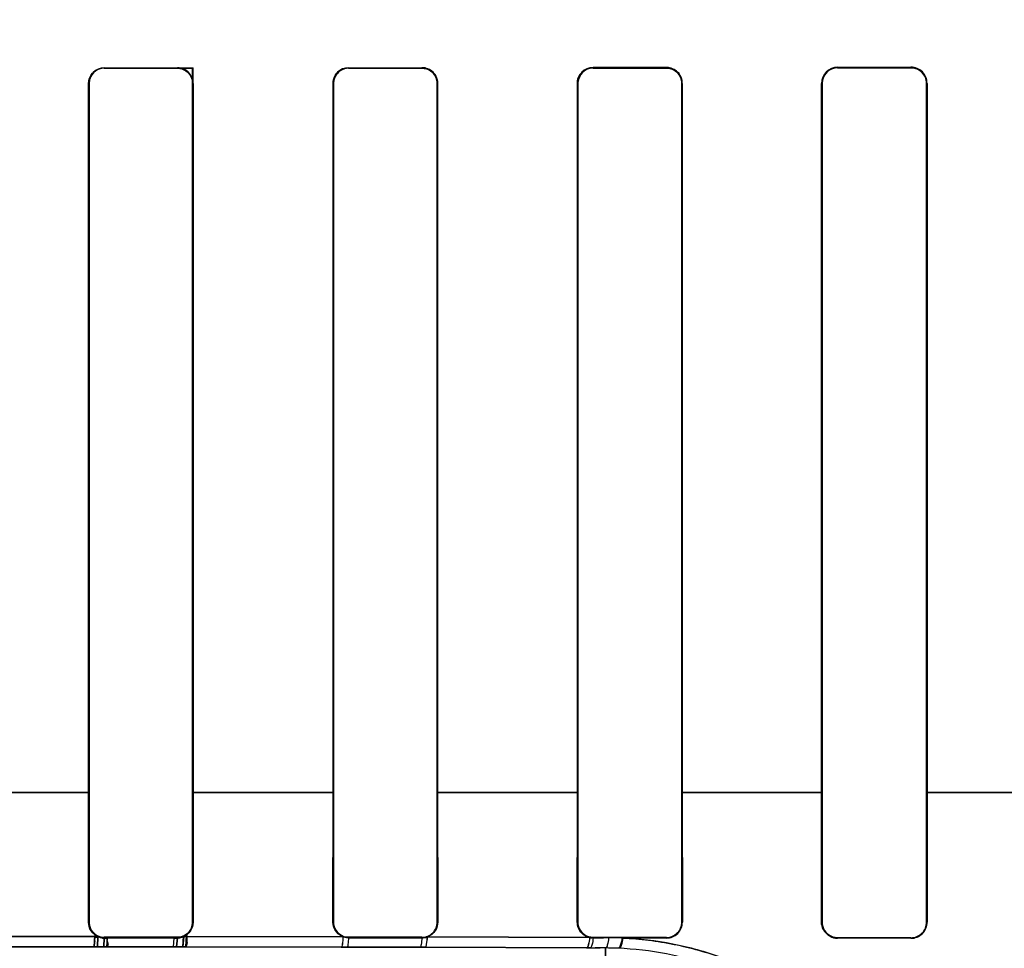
# Model space of a CAD drawing. Header units: millimetres. Extents: x 0 to 297, y 0 to 210.
# Tile 160 of 256: x 58.906 to 59.087, y 157.532 to 157.703. Entities that reach past the tile are written whole.
import ezdxf

# ---------------------------------------------------------------- set-up
doc = ezdxf.new("R2010")
doc.units = ezdxf.units.MM
doc.header["$LTSCALE"] = 16.335
doc.layers.get('0').update_dxf_attribs({"linetype": 'CONTINUOUS'})
for name, color, linetype in [('AXES_REF', 7, 'CONTINUOUS'), ('INTFCLR_1', 7, 'CONTINUOUS'), ('INTFCLR_72935', 7, 'CONTINUOUS')]:
    doc.layers.add(name, color=color, linetype=linetype)

msp = doc.modelspace()

# ---------------------------------------------------------------- linework, layer by layer
at = {"color": 7, "linetype": 'Continuous'}
for radius in [8.7262453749, 8.7255, 8.6696226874]:
    msp.add_circle((57.5376079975, 154.4105885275), radius, dxfattribs=at)
msp.add_arc((57.5376079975, 154.4105885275), 8.64, 278.2771290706, 261.7228709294, dxfattribs=at)
at = {"layer": 'AXES_REF', "color": 9, "linetype": 'Continuous'}
for radius in [7.9600610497, 5.3357191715]:
    msp.add_circle((57.5376079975, 154.4105885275), radius, dxfattribs=at)
at = {"layer": 'INTFCLR_1', "color": 9, "linetype": 'Continuous'}
for p, q in [((59.0566096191, 157.6940240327), (59.0566096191, 157.693924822)), ((59.0701096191, 157.6939405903), (59.0701096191, 157.6940408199)), ((58.9216096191, 157.6939381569), (58.9216096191, 157.6938438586)), ((58.9351096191, 157.6938459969), (58.9351096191, 157.6939404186)), ((58.9666096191, 157.6939510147), (58.9666096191, 157.6938560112)), ((58.9801096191, 157.6938624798), (58.9801096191, 157.6939578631)), ((59.0116096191, 157.6939793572), (59.0116096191, 157.6938827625)), ((59.0251096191, 157.6938937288), (59.0251096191, 157.6939909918)), ((58.9188417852, 157.6910757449), (58.918747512, 157.6910757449)), ((58.937974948, 157.6910757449), (58.9378804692, 157.6910757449)), ((58.9638305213, 157.6910757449), (58.9637356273, 157.6910757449)), ((58.9829933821, 157.6910757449), (58.9828978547, 157.6910757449)), ((59.00880470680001, 157.6910757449), (59.0087083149, 157.6910757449)), ((59.02802757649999, 157.6910757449), (59.02793007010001, 157.6910757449)), ((59.0537636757, 157.6910757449), (59.05366477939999, 157.6910757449)), ((59.0730786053, 157.6910757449), (59.0729780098, 157.6910757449)), ((58.9188499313, 157.5605738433), (58.8928572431, 157.5605738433)), ((58.9638346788, 157.5605738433), (58.93787610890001, 157.5605738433)), ((59.00880399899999, 157.5605738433), (58.9828994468, 157.5605738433)), ((59.05376378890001, 157.5605738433), (59.0279298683, 157.5605738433)), ((59.0987077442, 157.5605738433), (59.0729778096, 157.5605738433)), ((58.91873627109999, 157.5367195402), (58.91883320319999, 157.5367195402)), ((58.9378890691, 157.5367195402), (58.937986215, 157.5367195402)), ((58.9637243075, 157.5367195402), (58.96382188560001, 157.5367195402)), ((58.9829065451, 157.5367195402), (58.98300478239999, 157.5367195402)), ((59.0086968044, 157.5367195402), (59.0087959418, 157.5367195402)), ((59.0279389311, 157.5367195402), (59.02803922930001, 157.5367195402)), ((59.0536529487, 157.5367195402), (59.05375469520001, 157.5367195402)), ((59.0729871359, 157.5367195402), (59.0730906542, 157.5367195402)), ((58.8912797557, 157.5340928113), (58.9204396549, 157.5340928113)), ((58.9216096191, 157.5339406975), (58.9216096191, 157.5338429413)), ((58.9351096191, 157.5338406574), (58.9351096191, 157.533938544)), ((58.93624825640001, 157.5340754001), (58.96557031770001, 157.5340240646)), ((58.9666096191, 157.5339284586), (58.9666096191, 157.5338299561)), ((58.9801096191, 157.5338230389), (58.9801096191, 157.5339219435)), ((58.9810606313, 157.5339832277), (59.0109522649, 157.5338769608)), ((59.0116096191, 157.5339015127), (59.0116096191, 157.5338013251)), ((59.0251096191, 157.5337895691), (59.0251096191, 157.5338904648)), ((59.0566096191, 157.5338591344), (59.0566096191, 157.5337561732)), ((59.0701096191, 157.5337391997), (59.0701096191, 157.5338432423)), ((58.9203653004, 157.5321841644), (58.8913539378, 157.5321841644)), ((58.93495282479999, 157.5321723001), (58.9215253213, 157.5321837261)), ((58.9652393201, 157.5321210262), (58.93607977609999, 157.5321708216)), ((58.9662816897, 157.5321187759), (58.9652393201, 157.5321210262)), ((58.979707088, 157.5320841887), (58.9662816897, 157.5321187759)), ((58.9806438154, 157.5320814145), (58.979707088, 157.5320841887)), ((59.0103699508, 157.5319783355), (58.9806438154, 157.5320814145)), ((59.0110291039, 157.5319756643), (59.0103699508, 157.5319783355)), ((59.0138596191, 157.5319638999), (59.01197304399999, 157.5319717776)), ((59.0138596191, 157.5319638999), (59.0138596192, 157.5225216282))]:
    msp.add_line(p, q, dxfattribs=at)
at = {"layer": 'INTFCLR_1', "color": 6, "linetype": 'Continuous'}
for p, q in [((59.0251096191, 157.6939909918), (59.0116096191, 157.6939793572)), ((58.918747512, 157.5605757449), (58.918747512, 157.691075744)), ((58.9188417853, 157.5605757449), (58.9188417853, 157.6910757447)), ((58.9378804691, 157.6910757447), (58.9378804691, 157.5605757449)), ((58.937974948, 157.691075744), (58.937974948, 157.5605757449)), ((58.9637356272, 157.5605757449), (58.9637356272, 157.691075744)), ((58.96383052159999, 157.5605757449), (58.96383052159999, 157.6910757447)), ((58.9828978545, 157.6910757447), (58.9828978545, 157.5605757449)), ((58.98299338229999, 157.691075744), (58.98299338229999, 157.5605757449)), ((59.008708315, 157.5605757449), (59.008708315, 157.691075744)), ((59.00880470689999, 157.5605757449), (59.00880470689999, 157.6910757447)), ((59.02793007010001, 157.6910757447), (59.02793007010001, 157.5605757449)), ((59.0280275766, 157.691075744), (59.0280275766, 157.5605757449)), ((59.0536647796, 157.5605757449), (59.0536647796, 157.691075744)), ((59.0537636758, 157.5605757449), (59.0537636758, 157.6910757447)), ((59.0729780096, 157.6910757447), (59.0729780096, 157.5605757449)), ((59.0730786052, 157.691075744), (59.0730786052, 157.5605757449)), ((58.9187362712, 157.5367195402), (58.918747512, 157.560575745)), ((58.91883320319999, 157.5367195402), (58.9188417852, 157.560575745)), ((58.9378804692, 157.560575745), (58.9378890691, 157.5367195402)), ((58.937974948, 157.560575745), (58.937986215, 157.5367195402)), ((58.9637243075, 157.5367195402), (58.9637356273, 157.560575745)), ((58.96382188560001, 157.5367195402), (58.9638305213, 157.560575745)), ((58.9828978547, 157.560575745), (58.9829065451, 157.5367195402)), ((58.9829933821, 157.560575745), (58.98300478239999, 157.5367195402)), ((59.0086968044, 157.5367195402), (59.0087083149, 157.560575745)), ((59.0087959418, 157.5367195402), (59.00880470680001, 157.560575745)), ((59.02793007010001, 157.560575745), (59.0279389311, 157.5367195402)), ((59.02802757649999, 157.560575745), (59.02803922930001, 157.5367195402)), ((59.0536529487, 157.5367195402), (59.05366477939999, 157.560575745)), ((59.05375469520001, 157.5367195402), (59.0537636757, 157.560575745)), ((59.0729780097, 157.560575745), (59.0729871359, 157.5367195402)), ((59.0730786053, 157.560575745), (59.0730906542, 157.5367195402)), ((58.9351096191, 157.533938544), (58.9216096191, 157.5339406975)), ((58.9216096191, 157.5338429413), (58.9351096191, 157.5338406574)), ((58.9655703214, 157.5340240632), (58.96660961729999, 157.5338299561)), ((58.9801096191, 157.5339219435), (58.9666096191, 157.5339284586)), ((58.9666096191, 157.5338299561), (58.9801096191, 157.5338230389)), ((59.0251096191, 157.5338904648), (59.0116096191, 157.5339015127)), ((59.0116096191, 157.5338013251), (59.0135080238, 157.5337997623)), ((59.01705743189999, 157.5337967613), (59.0144565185, 157.5337989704)), ((59.0251096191, 157.5337895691), (59.01705743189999, 157.5337967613)), ((59.0701096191, 157.5338432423), (59.0566096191, 157.5338591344)), ((59.0701096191, 157.5337391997), (59.0566096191, 157.5337561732))]:
    msp.add_line(p, q, dxfattribs=at)
at = {"layer": 'INTFCLR_1', "color": 7, "linetype": 'Continuous'}
for p, q in [((58.9198359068, 157.5342826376), (58.9197159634, 157.5321843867)), ((58.9203653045, 157.5321841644), (58.9204461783, 157.5340891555)), ((58.9216096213, 157.5338429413), (58.92152532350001, 157.5321837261)), ((58.9221054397, 157.5321834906), (58.9222344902, 157.5337741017)), ((58.9344237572, 157.533758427), (58.9343141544, 157.5321731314)), ((58.9349528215, 157.5321723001), (58.9351096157, 157.5338406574)), ((58.93624825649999, 157.5340754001), (58.9360797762, 157.5321708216)), ((58.9366432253, 157.5321700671), (58.9367787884, 157.5342452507)), ((58.9197159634, 157.5321843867), (58.92139658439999, 157.5321838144)), ((58.9215253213, 157.5321837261), (58.9203653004, 157.5321841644)), ((58.9343141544, 157.5321731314), (58.9366432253, 157.5321700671)), ((58.93607977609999, 157.5321708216), (58.93495282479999, 157.5321723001))]:
    msp.add_line(p, q, dxfattribs=at)
for points in [[(58.9204461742, 157.5340891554), (58.9205695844, 157.5340378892), (58.9206951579, 157.5339924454), (58.9208226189, 157.5339529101), (58.9209517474, 157.5339193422), (58.9210822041, 157.5338918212), (58.9212135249, 157.5338704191), (58.9213453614, 157.5338551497), (58.9214774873, 157.5338459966), (58.9216096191, 157.5338429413)], [(58.9351096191, 157.5338406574), (58.9352396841, 157.5338435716), (58.9353694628, 157.5338523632), (58.9354986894, 157.5338670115), (58.9356270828, 157.5338874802), (58.9357543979, 157.533913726), (58.9358804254, 157.5339457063), (58.936004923, 157.5339833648), (58.9361276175, 157.5340266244), (58.93624825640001, 157.5340754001)], [(59.0554695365, 157.5339860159), (59.0555910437, 157.5339382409), (59.0557146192, 157.5338958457), (59.0558400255, 157.5338589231), (59.0559672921, 157.5338274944), (59.0560959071, 157.5338017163), (59.05622479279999, 157.5337817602), (59.05635340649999, 157.5337675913), (59.0564817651, 157.5337590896), (59.0566096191, 157.5337561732)]]:
    msp.add_lwpolyline(points, dxfattribs=at)
at = {"layer": 'INTFCLR_1', "color": 6, "linetype": 'Continuous'}
for centre, radius, start, end in [((59.0566141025, 157.6910747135), 0.0029493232, 90.08709593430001, 179.9799802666), ((59.070112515, 157.6910747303), 0.0029660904, 0.01958068, 90.05594075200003), ((58.92160992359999, 157.6910757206), 0.0027681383, 90.0063046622, 179.9995013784), ((58.93511016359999, 157.6910756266), 0.0028647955, 0.0023476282, 90.0108877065), ((58.96661095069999, 157.6910755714), 0.0027804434, 90.0274416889, 179.9964294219), ((58.98011113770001, 157.6910756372), 0.0028822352, 0.0021223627, 90.0301830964), ((59.01161188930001, 157.6910756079), 0.0028071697, 90.04633939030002, 179.9972084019), ((59.0566131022, 157.6910754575), 0.0028493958, 90.07004027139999, 179.9942251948), ((58.9216099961, 157.5367174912), 0.0027767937, 179.9577222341, 269.9922211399), ((58.98011107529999, 157.5367174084), 0.0027954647, 269.9701543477, 0.04369334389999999), ((59.0251122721, 157.53671652), 0.0029269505, 269.9480683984, 0.0591202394), ((59.0251120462, 157.5367173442), 0.0028268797, 269.9508079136, 0.0445084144), ((59.0701134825, 157.5367163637), 0.0029771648, 269.9256501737, 0.06113172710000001), ((59.0701131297, 157.5367172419), 0.002874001, 269.9300147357, 0.04581845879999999), ((58.98010787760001, 157.5367364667), 0.0029134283, 270.0342266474, 289.0880179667), ((59.01161307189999, 157.5367257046), 0.0029243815, 256.9403349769, 269.9323028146)]:
    msp.add_arc(centre, radius, start, end, dxfattribs=at)
at = {"layer": 'INTFCLR_1', "color": 9, "linetype": 'Continuous'}
msp.add_arc((59.01359136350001, 157.4710922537), 0.06087223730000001, 87.4188887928, 89.7475080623, dxfattribs=at)
at = {"layer": 'INTFCLR_1', "color": 6, "linetype": 'Continuous'}
for centre, major_axis, ratio, start_param, end_param in [((58.9058596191, 157.6955757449), (0.4693968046, 0), 0.0034906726, -1.2438455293, -1.2133136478), ((58.9058596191, 157.695575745), (0.4693968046, 0), 0.0034906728, -1.5372363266, -1.5084419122), ((58.9058596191, 157.695575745), (0.4963968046, 0), 0.0034906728, -1.5390623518, -1.5118375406), ((58.9058596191, 157.695575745), (0.4693968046, 0), 0.0034906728, -1.4410108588, -1.4119473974), ((58.9058596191, 157.695575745), (0.4963968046, 0), 0.0034906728, -1.4481068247, -1.4206549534), ((58.9058596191, 157.6955757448), (0.4963968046, 0), 0.0034906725, -1.3561158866, -1.328192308), ((58.9058596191, 157.6955757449), (0.4963968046, 0), 0.0034906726, -1.2622347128, -1.2335556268)]:
    msp.add_ellipse(centre, major_axis=major_axis, ratio=ratio, start_param=start_param, end_param=end_param, dxfattribs=at)
for points, knots in [([(58.918747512, 157.691075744), (58.918747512, 157.6916300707), (58.9191668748, 157.6931157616), (58.9207106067, 157.6939380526), (58.92160961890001, 157.693938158)], [0, 0, 0, 0, 0.3814159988, 1, 1, 1, 1]), ([(58.935109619, 157.6938459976), (58.93564668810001, 157.6938461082), (58.9370850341, 157.6934399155), (58.9378804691, 157.6919455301), (58.9378804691, 157.6910757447)], [0, 0, 0, 0, 0.3817517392, 1, 1, 1, 1]), ([(58.9637356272, 157.691075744), (58.9637356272, 157.6916308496), (58.964155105, 157.6931225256), (58.9657052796, 157.6939506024), (58.966609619, 157.6939510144)], [0, 0, 0, 0, 0.3803538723, 1, 1, 1, 1]), ([(58.9801096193, 157.6938624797), (58.9806520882, 157.6938627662), (58.9820999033, 157.6934523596), (58.9828978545, 157.6919489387), (58.9828978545, 157.6910757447)], [0, 0, 0, 0, 0.3831907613, 1, 1, 1, 1]), ([(59.008708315, 157.691075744), (59.008708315, 157.6916324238), (59.0091312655, 157.6931529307), (59.0107200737, 157.6939834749), (59.0116489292, 157.693984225)], [0, 0, 0, 0, 0.3747333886, 1, 1, 1, 1]), ([(59.0251096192, 157.6938937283), (59.0256623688, 157.6938942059), (59.0271278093, 157.6934754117), (59.02793007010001, 157.6919551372), (59.02793007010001, 157.6910757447)], [0, 0, 0, 0, 0.385960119, 1, 1, 1, 1]), ([(59.0280275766, 157.691075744), (59.0280275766, 157.6915795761), (59.0277517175, 157.6926124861), (59.0266410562, 157.6937124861), (59.02563233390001, 157.6939868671), (59.0251486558, 157.6939864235)], [0, 0, 0, 0, 0.3365820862, 0.6768815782, 1, 1, 1, 1]), ([(59.0701096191, 157.6939405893), (59.0706781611, 157.6939412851), (59.0721699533, 157.6935093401), (59.0729780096, 157.6919639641), (59.0729780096, 157.6910757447)], [0, 0, 0, 0, 0.3902782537, 1, 1, 1, 1]), ([(58.9204461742, 157.5340891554), (58.91995234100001, 157.534307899), (58.91906356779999, 157.5350527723), (58.9187357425, 157.5361687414), (58.91873627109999, 157.5367195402)], [0, 0, 0, 0, 0.4951013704, 1, 1, 1, 1]), ([(58.9378890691, 157.5367195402), (58.9378894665, 157.5361741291), (58.937476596, 157.5347285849), (58.9359766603, 157.5339383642), (58.9351096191, 157.533938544)], [0, 0, 0, 0, 0.3861448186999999, 1, 1, 1, 1]), ([(58.93624825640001, 157.5340754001), (58.9366830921, 157.5342627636), (58.93759876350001, 157.5349571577), (58.9379868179, 157.5360928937), (58.937986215, 157.5367195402)], [0, 0, 0, 0, 0.4303888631, 1, 1, 1, 1]), ([(58.96557031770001, 157.5340240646), (58.96511613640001, 157.5341996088), (58.9641430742, 157.5348888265), (58.9637236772, 157.5360674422), (58.9637243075, 157.5367195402)], [0, 0, 0, 0, 0.4274936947, 1, 1, 1, 1]), ([(58.9666096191, 157.5339284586), (58.9660759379, 157.5339286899), (58.96462924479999, 157.5343308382), (58.9638212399, 157.5358372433), (58.96382188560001, 157.5367195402)], [0, 0, 0, 0, 0.3768993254, 1, 1, 1, 1]), ([(58.98300478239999, 157.5367195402), (58.98300528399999, 157.5362043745), (58.9826865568, 157.5350098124), (58.9816827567, 157.5341993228), (58.9810606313, 157.5339832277)], [0, 0, 0, 0, 0.4389048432, 1, 1, 1, 1]), ([(59.0109522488, 157.5338769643), (59.0104168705, 157.534001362), (59.0092290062, 157.5346563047), (59.0086960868, 157.5359895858), (59.0086968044, 157.5367195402)], [0, 0, 0, 0, 0.4295425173, 1, 1, 1, 1]), ([(59.0116096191, 157.5339015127), (59.0110673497, 157.5339019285), (59.0096063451, 157.5343118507), (59.0087952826, 157.5358321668), (59.0087959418, 157.5367195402)], [0, 0, 0, 0, 0.3793041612, 1, 1, 1, 1]), ([(59.0566096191, 157.5338591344), (59.0560551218, 157.5338597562), (59.0545717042, 157.5342804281), (59.0537540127, 157.5358228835), (59.05375469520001, 157.5367195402)], [0, 0, 0, 0, 0.3821079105, 1, 1, 1, 1])]:
    msp.add_open_spline(points, degree=3, knots=knots, dxfattribs=at)
at = {"layer": 'INTFCLR_1', "color": 7, "linetype": 'Continuous'}
for points, knots in [([(59.0566096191, 157.5337561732), (59.0560397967, 157.5337565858), (59.0545059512, 157.5341894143), (59.05364822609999, 157.5357867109), (59.0536529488, 157.5367195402)], [0, 0, 0, 0, 0.3792083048, 1, 1, 1, 1]), ([(58.9222344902, 157.5337741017), (58.92177203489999, 157.5336867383), (58.9209469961, 157.5338902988), (58.9203826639, 157.5340989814), (58.919794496, 157.5341847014), (58.9198359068, 157.5342826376)], [0, 0, 0, 0, 0.5714650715, 0.8708879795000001, 1, 1, 1, 1]), ([(58.9367787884, 157.5342452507), (58.9364460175, 157.533989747), (58.9357059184, 157.5338928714), (58.9349828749, 157.5337900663), (58.9345209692, 157.5336647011), (58.9344237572, 157.533758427)], [0, 0, 0, 0, 0.5194833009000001, 0.8327979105, 1, 1, 1, 1])]:
    msp.add_open_spline(points, degree=3, knots=knots, dxfattribs=at)
at = {"layer": 'INTFCLR_1', "color": 9, "linetype": 'Continuous'}
for points, knots in [([(58.9655703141, 157.5340240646), (58.96555115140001, 157.5335684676), (58.9655078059, 157.532940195), (58.965384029, 157.5323587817), (58.9652968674, 157.5321287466), (58.9652393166, 157.5321210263)], [0, 0, 0, 0, 0.6993438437, 0.9109465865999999, 1, 1, 1, 1]), ([(58.96660961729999, 157.5338299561), (58.9665874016, 157.5334183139), (58.9664862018, 157.5329733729), (58.96645361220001, 157.5321414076), (58.9662816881, 157.5321187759)], [0, 0, 0, 0, 0.7039054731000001, 1, 1, 1, 1]), ([(58.9801096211, 157.5338230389), (58.980082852, 157.5334041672), (58.9799924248, 157.5329353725), (58.9798883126, 157.532103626), (58.97970709, 157.5320841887)], [0, 0, 0, 0, 0.6972332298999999, 1, 1, 1, 1]), ([(58.9810606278, 157.5339832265), (58.9810364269, 157.5335269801), (58.9809390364, 157.5330189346), (58.9808422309, 157.5321024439), (58.98064381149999, 157.5320814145)], [0, 0, 0, 0, 0.6960312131, 1, 1, 1, 1]), ([(59.0109522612, 157.5338769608), (59.0109181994, 157.5334190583), (59.0108378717, 157.5328615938), (59.0105853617, 157.5319944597), (59.0103699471, 157.5319783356)], [0, 0, 0, 0, 0.6800622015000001, 1, 1, 1, 1]), ([(59.0116096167, 157.5338013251), (59.0115733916, 157.533359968), (59.0114942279, 157.532818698), (59.0112373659, 157.5319911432), (59.01102910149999, 157.5319756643)], [0, 0, 0, 0, 0.6795377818, 1, 1, 1, 1]), ([(59.0144565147, 157.5337989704), (59.0144195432, 157.5333551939), (59.01434053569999, 157.5328065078), (59.014070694, 157.5319791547), (59.0138596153, 157.5319638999)], [0, 0, 0, 0, 0.6778576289, 1, 1, 1, 1]), ([(59.0170574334, 157.5337967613), (59.01700160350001, 157.5333343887), (59.0168987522, 157.5327536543), (59.0165585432, 157.5319087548), (59.0163326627, 157.5319027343)], [0, 0, 0, 0, 0.6733216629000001, 1, 1, 1, 1]), ([(59.0170574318, 157.5337967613), (59.0186535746, 157.5337230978), (59.0210408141, 157.53352132), (59.02419300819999, 157.533070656), (59.0287901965, 157.5322334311), (59.035448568, 157.5303657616), (59.0417215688, 157.5275660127), (59.0456499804, 157.5253681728), (59.0481714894, 157.5238394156), (59.0523111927, 157.5210203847), (59.05763782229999, 157.5165378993), (59.061790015, 157.5119968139), (59.0642314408, 157.5088602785), (59.0657283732, 157.5068082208), (59.068060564, 157.503293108), (59.07079850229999, 157.498283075), (59.0726984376, 157.4937006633), (59.0736996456, 157.4907620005), (59.0742655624, 157.4889549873), (59.0750699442, 157.4860483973), (59.075860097, 157.482243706), (59.0763029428, 157.4787261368), (59.0764621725, 157.4763120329), (59.0765047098, 157.4748109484), (59.0764930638, 157.4735537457), (59.0764275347, 157.4722681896), (59.076311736, 157.4714638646), (59.0761328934, 157.4705757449), (59.075953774, 157.4705757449)], [0, 0, 0, 0, 0.04984774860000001, 0.0746441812, 0.0993195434, 0.1956036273, 0.2895143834, 0.3128134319, 0.3360190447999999, 0.3814861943, 0.4689445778, 0.5525230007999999, 0.5728768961, 0.5929331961, 0.6317510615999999, 0.7044093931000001, 0.7706548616, 0.7862085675, 0.8012556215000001, 0.8297224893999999, 0.8802625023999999, 0.9223425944, 0.9401696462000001, 0.9557890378, 0.9690221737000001, 0.9798444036, 0.9944120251, 1, 1, 1, 1])]:
    msp.add_open_spline(points, degree=3, knots=knots, dxfattribs=at)
at = {"layer": 'INTFCLR_72935', "color": 9, "linetype": 'Continuous'}
for p, q in [((59.0566096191, 157.693924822), (59.0566096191, 157.6940240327)), ((59.0701096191, 157.6940408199), (59.0701096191, 157.6939405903)), ((58.9216096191, 157.6938438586), (58.9216096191, 157.6939381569)), ((58.9666096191, 157.6938560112), (58.9666096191, 157.6939510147)), ((58.9801096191, 157.6939578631), (58.9801096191, 157.6938624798)), ((59.0116096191, 157.6938827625), (59.0116096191, 157.6939793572)), ((59.0251096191, 157.6939909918), (59.0251096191, 157.6938937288)), ((58.918747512, 157.6910757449), (58.9188417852, 157.6910757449)), ((58.9637356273, 157.6910757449), (58.9638305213, 157.6910757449)), ((58.9828978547, 157.6910757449), (58.9829933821, 157.6910757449)), ((59.0087083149, 157.6910757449), (59.00880470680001, 157.6910757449)), ((59.02793007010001, 157.6910757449), (59.02802757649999, 157.6910757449)), ((59.05366477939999, 157.6910757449), (59.0537636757, 157.6910757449)), ((59.0729780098, 157.6910757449), (59.0730786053, 157.6910757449)), ((58.8928693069, 157.5605738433), (58.9188619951, 157.5605738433)), ((58.9378756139, 157.5605738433), (58.9638336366, 157.5605738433)), ((58.9829011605, 157.5605738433), (59.0088040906, 157.5605738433)), ((59.0279296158, 157.5605738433), (59.0537637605, 157.5605738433)), ((59.0729779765, 157.5605738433), (59.09870666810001, 157.5605738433)), ((58.9188332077, 157.5367257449), (58.9187362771, 157.5367257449)), ((58.93798620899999, 157.5367257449), (58.9378890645, 157.5367257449)), ((58.9638218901, 157.5367257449), (58.9637243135, 157.5367257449)), ((58.9830047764, 157.5367257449), (58.98290654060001, 157.5367257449)), ((59.00879594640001, 157.5367257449), (59.00869681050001, 157.5367257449)), ((59.0280392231, 157.5367257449), (59.0279389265, 157.5367257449)), ((59.0537546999, 157.5367257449), (59.053652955, 157.5367257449)), ((59.0730906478, 157.5367257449), (59.0729871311, 157.5367257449)), ((58.9204535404, 157.5340928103), (58.8912663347, 157.5340928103)), ((58.9216096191, 157.5338491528), (58.9216096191, 157.5339469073)), ((58.9351096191, 157.5339447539), (58.9351096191, 157.5338468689)), ((58.9655866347, 157.5340240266), (58.93623377, 157.5340754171)), ((58.9666096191, 157.5338361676), (58.9666096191, 157.5339346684)), ((58.9801096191, 157.5339281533), (58.9801096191, 157.5338292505)), ((59.0109801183, 157.5338768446), (58.9810427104, 157.5339832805)), ((59.0116096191, 157.5338075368), (59.0116096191, 157.5339077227)), ((59.0251096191, 157.5338966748), (59.0251096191, 157.5337957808)), ((59.0566096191, 157.5337623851), (59.0566096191, 157.5338653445)), ((59.0701096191, 157.5338494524), (59.0701096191, 157.5337454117)), ((58.89133987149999, 157.5321841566), (58.92037936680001, 157.5321841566)), ((58.92152523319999, 157.5321837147), (58.934952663, 157.5321722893)), ((58.93606537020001, 157.5321708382), (58.9652555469, 157.5321209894)), ((58.9652555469, 157.5321209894), (58.96628136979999, 157.5321187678)), ((58.96628136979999, 157.5321187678), (58.9797067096, 157.5320841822)), ((58.9797067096, 157.5320841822), (58.9806259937, 157.5320814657)), ((58.9806259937, 157.5320814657), (59.01039765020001, 157.5319782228)), ((59.01039765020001, 157.5319782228), (59.0110286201, 157.531975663)), ((59.0110286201, 157.531975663), (59.0129163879, 157.5319678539)), ((59.0138596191, 157.5225216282), (59.0138596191, 157.5319638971))]:
    msp.add_line(p, q, dxfattribs=at)
at = {"layer": 'INTFCLR_72935', "color": 6, "linetype": 'Continuous'}
for p, q in [((58.9378804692, 157.693846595), (58.937974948, 157.6939410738)), ((58.9378804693, 157.5605757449), (58.9378804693, 157.6938465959)), ((58.93797494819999, 157.5605757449), (58.93797494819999, 157.6939410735)), ((58.9187475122, 157.691075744), (58.9187475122, 157.5605757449)), ((58.918841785, 157.6910757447), (58.918841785, 157.5605757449)), ((58.9637356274, 157.691075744), (58.9637356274, 157.5605757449)), ((58.9638305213, 157.6910757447), (58.9638305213, 157.5605757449)), ((58.9828978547, 157.5605757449), (58.9828978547, 157.6910757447)), ((58.982993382, 157.5605757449), (58.982993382, 157.691075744)), ((59.0087083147, 157.691075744), (59.0087083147, 157.5605757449)), ((59.0088047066, 157.6910757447), (59.0088047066, 157.5605757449)), ((59.02793007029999, 157.5605757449), (59.02793007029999, 157.6910757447)), ((59.0280275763, 157.5605757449), (59.0280275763, 157.691075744)), ((59.0536647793, 157.691075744), (59.0536647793, 157.5605757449)), ((59.0537636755, 157.6910757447), (59.0537636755, 157.5605757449)), ((59.0729780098, 157.5605757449), (59.0729780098, 157.6910757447)), ((59.0730786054, 157.5605757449), (59.0730786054, 157.691075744)), ((58.9187362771, 157.5367257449), (58.918747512, 157.5605757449)), ((58.9188417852, 157.5605757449), (58.9188332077, 157.5367257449)), ((58.9378890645, 157.5367257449), (58.9378804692, 157.560575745)), ((58.937974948, 157.560575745), (58.93798620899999, 157.5367257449)), ((58.9637243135, 157.5367257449), (58.9637356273, 157.5605757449)), ((58.9638305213, 157.5605757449), (58.9638218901, 157.5367257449)), ((58.98290654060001, 157.5367257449), (58.9828978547, 157.5605757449)), ((58.9829933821, 157.5605757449), (58.9830047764, 157.5367257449)), ((59.00869681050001, 157.5367257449), (59.0087083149, 157.5605757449)), ((59.00880470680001, 157.5605757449), (59.00879594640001, 157.5367257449)), ((59.0279389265, 157.5367257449), (59.02793007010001, 157.5605757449)), ((59.02802757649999, 157.5605757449), (59.0280392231, 157.5367257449)), ((59.053652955, 157.5367257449), (59.05366477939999, 157.5605757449)), ((59.0537636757, 157.5605757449), (59.0537546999, 157.5367257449)), ((59.0729871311, 157.5367257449), (59.0729780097, 157.5605757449)), ((59.0730786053, 157.5605757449), (59.0730906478, 157.5367257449)), ((58.9216096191, 157.5339469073), (58.9351096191, 157.5339447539)), ((58.9351096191, 157.5338468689), (58.9216096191, 157.5338491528)), ((58.9666096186, 157.5338361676), (58.9655866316, 157.5340240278)), ((58.9666096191, 157.5339346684), (58.9801096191, 157.5339281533)), ((58.9801096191, 157.5338292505), (58.9666096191, 157.5338361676)), ((59.0116096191, 157.5339077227), (59.0251096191, 157.5338966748)), ((59.0144570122, 157.5338051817), (59.0125592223, 157.5338067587)), ((59.0169163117, 157.5338030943), (59.01527714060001, 157.5338044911)), ((59.0251096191, 157.5337957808), (59.0169163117, 157.5338030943)), ((59.0566096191, 157.5338653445), (59.0701096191, 157.5338494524)), ((59.0701096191, 157.5337454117), (59.0566096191, 157.5337623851))]:
    msp.add_line(p, q, dxfattribs=at)
at = {"layer": 'INTFCLR_72935', "color": 7, "linetype": 'Continuous'}
for p, q in [((58.9204603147, 157.5340891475), (58.9203793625, 157.5321841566)), ((58.9215252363, 157.5321837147), (58.9216096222, 157.5338491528)), ((58.9343962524, 157.5321729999), (58.9345103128, 157.5337838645)), ((58.93510961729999, 157.5338468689), (58.9349526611, 157.5321722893)), ((58.93606537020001, 157.5321708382), (58.93623377, 157.5340754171)), ((58.9221729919, 157.5321834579), (58.9198064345, 157.5321843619)), ((58.92037936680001, 157.5321841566), (58.92152523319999, 157.5321837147)), ((58.934952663, 157.5321722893), (58.93606537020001, 157.5321708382)), ((58.93670190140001, 157.5321699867), (58.9350801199, 157.5321721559))]:
    msp.add_line(p, q, dxfattribs=at)
for points in [[(58.9216096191, 157.5338491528), (58.92147875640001, 157.5338521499), (58.9213480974, 157.5338611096), (58.9212179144, 157.5338760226), (58.92108854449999, 157.5338968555), (58.9209601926, 157.53392358), (58.9208329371, 157.5339562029), (58.9207069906, 157.5339947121), (58.920582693, 157.5340390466), (58.92046031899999, 157.5340891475)], [(58.93623377, 157.5340754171), (58.93611446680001, 157.534027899), (58.9359931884, 157.5339857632), (58.9358701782, 157.5339490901), (58.9357456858, 157.5339179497), (58.9356199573, 157.5338923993), (58.9354932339, 157.5338724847), (58.9353657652, 157.5338582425), (58.9352378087, 157.5338496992), (58.9351096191, 157.5338468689)], [(59.0566096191, 157.5337623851), (59.0564810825, 157.533765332), (59.0563525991, 157.5337738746), (59.056224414, 157.5337880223), (59.056096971, 157.5338077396), (59.05597031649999, 157.5338330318), (59.0558441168, 157.5338640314), (59.0557184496, 157.5339008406), (59.0555937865, 157.5339434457), (59.0554704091, 157.533991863)]]:
    msp.add_lwpolyline(points, dxfattribs=at)
at = {"layer": 'INTFCLR_72935', "color": 6, "linetype": 'Continuous'}
for centre, radius, start, end in [((59.0566134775, 157.6910754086), 0.0029486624, 90.07497625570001, 179.9934830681), ((59.070112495, 157.6910747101), 0.0029661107, 0.0199713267, 90.05555009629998), ((58.9216099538, 157.6910757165), 0.0028624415, 90.00669789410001, 179.9994497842), ((58.966611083, 157.6910755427), 0.0028754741, 90.02916585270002, 179.9959891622), ((58.9801110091, 157.6910756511), 0.0027868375, 0.0019231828, 90.02857999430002), ((59.01161211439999, 157.6910755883), 0.0029037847, 90.0492335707, 179.9969285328), ((59.0251112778, 157.6910746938), 0.0029162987, 0.0206325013, 90.03258351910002), ((59.0251118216, 157.6910755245), 0.002818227, 0.0044764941, 90.04477327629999), ((59.0701126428, 157.6910753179), 0.0028653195, 0.008534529, 90.0604617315), ((58.93511012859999, 157.5367236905), 0.0027789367, 269.9894965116, 0.0423570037), ((58.98011103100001, 157.536723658), 0.002795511, 269.9710625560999, 0.04277364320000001), ((59.0251122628, 157.5367227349), 0.0029269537, 269.9482488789, 0.0589215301), ((59.02511200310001, 157.5367235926), 0.0028269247, 269.9516826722, 0.043622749), ((59.0701134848, 157.5367225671), 0.0029771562, 269.9256051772, 0.0611581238), ((59.070113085, 157.5367234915), 0.0028740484, 269.9309052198, 0.04492236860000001), ((58.9801080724, 157.5367419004), 0.0029126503, 270.0303931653, 288.7166286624), ((59.0116129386, 157.5367311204), 0.0029235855, 257.4991620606, 269.9349507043)]:
    msp.add_arc(centre, radius, start, end, dxfattribs=at)
at = {"layer": 'INTFCLR_72935', "color": 9, "linetype": 'Continuous'}
msp.add_arc((59.0135914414, 157.4710929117), 0.0608715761, 87.54559419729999, 89.7475738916, dxfattribs=at)
at = {"layer": 'INTFCLR_72935', "color": 6, "linetype": 'Continuous'}
for centre, major_axis, ratio, start_param, end_param in [((58.9058596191, 157.6955757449), (0.4693968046, 0), 0.0034906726, -1.2438455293, -1.2133136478), ((58.9058596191, 157.695575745), (0.4693968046, 0), 0.0034906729, -1.5372363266, -1.502324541), ((58.9058596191, 157.695575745), (0.4963968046, 0), 0.0034906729, -1.5390623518, -1.5062449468), ((58.9058596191, 157.695575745), (0.4693968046, 0), 0.0034906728, -1.4410108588, -1.4119473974), ((58.9058596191, 157.695575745), (0.4963968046, 0), 0.0034906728, -1.4481068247, -1.4206549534), ((58.9058596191, 157.6955757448), (0.4693968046, 0), 0.0034906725, -1.3435565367, -1.313931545), ((58.9058596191, 157.6955757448), (0.4963968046, 0), 0.0034906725, -1.3561158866, -1.328192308), ((58.9058596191, 157.6955757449), (0.4963968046, 0), 0.0034906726, -1.2622347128, -1.2335556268)]:
    msp.add_ellipse(centre, major_axis=major_axis, ratio=ratio, start_param=start_param, end_param=end_param, dxfattribs=at)
for points, knots in [([(58.9216096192, 157.6938438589), (58.9210661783, 157.6938437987), (58.9196274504, 157.6934313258), (58.918841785, 157.6919384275), (58.918841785, 157.6910757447)], [0, 0, 0, 0, 0.3864815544, 1, 1, 1, 1]), ([(58.9666096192, 157.6938560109), (58.96605964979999, 157.6938557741), (58.9646141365, 157.6934367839), (58.9638305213, 157.6919381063), (58.9638305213, 157.6910757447)], [0, 0, 0, 0, 0.3894054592, 1, 1, 1, 1]), ([(58.9801096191, 157.693957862), (58.980682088, 157.6939581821), (58.9821824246, 157.6935228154), (58.982993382, 157.6919683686), (58.982993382, 157.691075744)], [0, 0, 0, 0, 0.3907388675, 1, 1, 1, 1]), ([(59.0116096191, 157.6938827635), (59.011054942, 157.6938823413), (59.00959603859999, 157.6934595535), (59.0088047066, 157.6919466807), (59.0088047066, 157.6910757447)], [0, 0, 0, 0, 0.3890797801, 1, 1, 1, 1]), ([(59.0566096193, 157.6939248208), (59.0560401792, 157.6939241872), (59.0545584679, 157.6934879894), (59.0537636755, 157.6919534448), (59.0537636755, 157.6910757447)], [0, 0, 0, 0, 0.3934935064, 1, 1, 1, 1]), ([(58.92046031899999, 157.5340891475), (58.92002211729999, 157.5342804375), (58.9191148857, 157.5349795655), (58.9187356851, 157.5361088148), (58.9187362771, 157.5367257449)], [0, 0, 0, 0, 0.436626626, 1, 1, 1, 1]), ([(58.9188332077, 157.5367257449), (58.91883281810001, 157.536189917), (58.9192360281, 157.5347478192), (58.9207350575, 157.533947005), (58.9216096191, 157.5339469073)], [0, 0, 0, 0, 0.3799148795, 1, 1, 1, 1]), ([(58.93798620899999, 157.5367257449), (58.93798675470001, 157.5361584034), (58.937642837, 157.535025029), (58.9367296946, 157.5342858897), (58.93623377, 157.5340754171)], [0, 0, 0, 0, 0.5129296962, 1, 1, 1, 1]), ([(58.9655866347, 157.5340240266), (58.9651428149, 157.5341924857), (58.9641593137, 157.534869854), (58.9637236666, 157.5360563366), (58.9637243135, 157.5367257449)], [0, 0, 0, 0, 0.4149159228, 1, 1, 1, 1]), ([(58.9638218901, 157.5367257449), (58.963821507, 157.5362020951), (58.9642118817, 157.5347572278), (58.9657181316, 157.5339350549), (58.9666096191, 157.5339346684)], [0, 0, 0, 0, 0.3700346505, 1, 1, 1, 1]), ([(58.9830047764, 157.5367257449), (58.9830052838, 157.5362044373), (58.98268046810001, 157.5350029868), (58.9816661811, 157.5341952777), (58.9810427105, 157.5339832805)], [0, 0, 0, 0, 0.4418479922, 1, 1, 1, 1]), ([(59.0109801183, 157.5338768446), (59.01045962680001, 157.533992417), (59.0092567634, 157.5346252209), (59.0086960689, 157.5359711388), (59.00869681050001, 157.5367257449)], [0, 0, 0, 0, 0.4140229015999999, 1, 1, 1, 1]), ([(59.00879594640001, 157.5367257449), (59.0087955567, 157.5362010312), (59.00918566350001, 157.5347434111), (59.01070615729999, 157.5339084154), (59.0116096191, 157.5339077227)], [0, 0, 0, 0, 0.3674014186, 1, 1, 1, 1]), ([(59.0537546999, 157.5367257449), (59.0537542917, 157.5361893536), (59.0541539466, 157.534709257), (59.05569633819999, 157.5338663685), (59.0566096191, 157.5338653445)], [0, 0, 0, 0, 0.3700085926, 1, 1, 1, 1])]:
    msp.add_open_spline(points, degree=3, knots=knots, dxfattribs=at)
at = {"layer": 'INTFCLR_72935', "color": 7, "linetype": 'Continuous'}
for points, knots in [([(59.0536529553, 157.5367257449), (59.053651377, 157.5361640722), (59.0540732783, 157.5346301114), (59.05566921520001, 157.5337619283), (59.0566096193, 157.533762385)], [0, 0, 0, 0, 0.3739316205, 1, 1, 1, 1]), ([(58.9198064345, 157.5321843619), (58.9198553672, 157.5322032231), (58.9198278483, 157.5324709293), (58.919893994, 157.5328450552), (58.9199710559, 157.5333262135), (58.9197649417, 157.5340265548), (58.92045768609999, 157.5338931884), (58.92046031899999, 157.5340891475)], [0, 0, 0, 0, 0.0693761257, 0.2653147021, 0.566875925, 0.7407397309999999, 1, 1, 1, 1]), ([(58.92046031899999, 157.5340891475), (58.9205274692, 157.5340006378), (58.9208716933, 157.5339312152), (58.9212752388, 157.5337964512), (58.9220312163, 157.5336289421), (58.9220517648, 157.5338726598)], [0, 0, 0, 0, 0.2024463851, 0.5543200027, 1, 1, 1, 1]), ([(58.9220517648, 157.5338726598), (58.922152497, 157.5336678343), (58.9220304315, 157.5332206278), (58.9224342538, 157.5326718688), (58.9222011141, 157.5324141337), (58.9222133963, 157.5321846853), (58.9221729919, 157.5321834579)], [0, 0, 0, 0, 0.3923922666, 0.7358738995, 0.9305089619, 1, 1, 1, 1]), ([(58.9345103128, 157.5337838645), (58.9349505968, 157.5337020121), (58.935740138, 157.5338841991), (58.9362974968, 157.5340935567), (58.9368766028, 157.5341566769), (58.9368420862, 157.5342588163)], [0, 0, 0, 0, 0.5606773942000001, 0.8650175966, 1, 1, 1, 1]), ([(58.9368420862, 157.5342588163), (58.9369016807, 157.5341369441), (58.9367846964, 157.5337501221), (58.93683923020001, 157.5332401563), (58.93690524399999, 157.5326573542), (58.9367112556, 157.532418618), (58.936742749, 157.5321714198), (58.93670190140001, 157.5321699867)], [0, 0, 0, 0, 0.1930309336, 0.5115212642, 0.7707670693, 0.941843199, 1, 1, 1, 1])]:
    msp.add_open_spline(points, degree=3, knots=knots, dxfattribs=at)
at = {"layer": 'INTFCLR_72935', "color": 9, "linetype": 'Continuous'}
for points, knots in [([(58.9655866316, 157.5340240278), (58.9655674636, 157.5335684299), (58.9655240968, 157.5329401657), (58.9654003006, 157.5323587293), (58.9653131, 157.5321287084), (58.96525554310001, 157.5321209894)], [0, 0, 0, 0, 0.6993358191, 0.9109389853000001, 1, 1, 1, 1]), ([(58.9666096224, 157.5338361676), (58.9665874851, 157.5334230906), (58.96648590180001, 157.532976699), (58.9664539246, 157.532141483), (58.966281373, 157.5321187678)], [0, 0, 0, 0, 0.7038671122, 1, 1, 1, 1]), ([(58.9801096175, 157.5338292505), (58.9800829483, 157.533408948), (58.97999222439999, 157.5329387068), (58.9798885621, 157.5321036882), (58.9797067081, 157.5320841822)], [0, 0, 0, 0, 0.6972127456, 1, 1, 1, 1]), ([(58.9810427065, 157.5339832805), (58.9810185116, 157.5335270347), (58.9809211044, 157.5330190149), (58.9808244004, 157.5321024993), (58.9806259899, 157.5320814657)], [0, 0, 0, 0, 0.696039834, 1, 1, 1, 1]), ([(59.0109801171, 157.5338768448), (59.010946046, 157.5334189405), (59.0108657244, 157.5328614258), (59.0106130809, 157.5319943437), (59.0103976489, 157.5319782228)], [0, 0, 0, 0, 0.6800460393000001, 1, 1, 1, 1]), ([(59.0116096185, 157.5338075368), (59.01157355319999, 157.5333647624), (59.0114943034, 157.5328220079), (59.0112375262, 157.5319911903), (59.01102861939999, 157.531975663)], [0, 0, 0, 0, 0.6795542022, 1, 1, 1, 1]), ([(59.01445701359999, 157.5338051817), (59.0144202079, 157.5333599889), (59.0143411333, 157.532809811), (59.0140713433, 157.531979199), (59.0138596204, 157.5319638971)], [0, 0, 0, 0, 0.6778765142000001, 1, 1, 1, 1]), ([(59.0169163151, 157.5338030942), (59.0168616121, 157.5333409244), (59.016760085, 157.5327610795), (59.0164236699, 157.5319152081), (59.0161982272, 157.5319086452)], [0, 0, 0, 0, 0.673574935, 1, 1, 1, 1]), ([(59.0759537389, 157.4705757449), (59.0760656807, 157.4705757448), (59.0762483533, 157.4710424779), (59.0763656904, 157.4717521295), (59.076488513, 157.473106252), (59.07650856, 157.4746223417), (59.0764629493, 157.4763017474), (59.0763028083, 157.4787252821), (59.07585832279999, 157.4822629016), (59.0750606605, 157.4860859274), (59.074253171, 157.4890015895), (59.0736837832, 157.4908100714), (59.0726783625, 157.4937521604), (59.070770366, 157.4983448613), (59.068321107, 157.5028126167), (59.06637868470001, 157.5058293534), (59.0649391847, 157.5079249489), (59.0621569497, 157.5116023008), (59.0585103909, 157.5155766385), (59.05439636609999, 157.5192666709), (59.0498476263, 157.5228233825), (59.0435566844, 157.5267621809), (59.0366683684, 157.5298108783), (59.030825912, 157.5316625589), (59.024746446, 157.533102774), (59.0200591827, 157.5336656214), (59.0169163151, 157.5338030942)], [0, 0, 0, 0, 0.0034869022, 0.0118332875, 0.0253760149, 0.0441739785, 0.0596605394, 0.0775419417, 0.1198715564, 0.1705674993, 0.1990476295, 0.2140797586, 0.2296206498, 0.2958895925, 0.3686965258, 0.3879574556, 0.4076447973, 0.4478761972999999, 0.5315234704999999, 0.5751136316, 0.6199178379, 0.7112601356, 0.8055144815, 0.853685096, 0.9020083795, 1, 1, 1, 1]), ([(59.0732566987, 157.4731584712), (59.0733471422, 157.4731603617), (59.0733994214, 157.4736369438), (59.0734942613, 157.4742360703), (59.0735140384, 157.4755190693), (59.0734871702, 157.4769142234), (59.0733910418, 157.4784760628), (59.0731788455, 157.4807264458), (59.0726860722, 157.4840136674), (59.071869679, 157.4875634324), (59.071064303, 157.4902706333), (59.07050134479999, 157.4919501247), (59.0695112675, 157.4946851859), (59.0676496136, 157.49895542), (59.0652849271, 157.5031037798), (59.0634168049, 157.5059048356), (59.0620324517, 157.507852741), (59.0593589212, 157.5112736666), (59.05586634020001, 157.5149669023), (59.05193542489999, 157.5183943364), (59.047587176, 157.5217023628), (59.0415797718, 157.5253647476), (59.0350158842, 157.5281962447), (59.0294500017, 157.5299171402), (59.0236555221, 157.5312568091), (59.0191917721, 157.5317803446), (59.0161982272, 157.5319086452)], [0, 0, 0, 0, 0.0029924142, 0.0110809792, 0.0243870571, 0.04291872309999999, 0.058212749, 0.075889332, 0.1177719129, 0.1680029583, 0.1962516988, 0.2111701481, 0.2265909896, 0.2924641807, 0.3649742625, 0.3841776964, 0.4038279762, 0.4440100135, 0.5277255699, 0.5714368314, 0.6164254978, 0.7083298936, 0.8033922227, 0.852044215, 0.9008863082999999, 1, 1, 1, 1])]:
    msp.add_open_spline(points, degree=3, knots=knots, dxfattribs=at)

doc.saveas('drawing.dxf')
